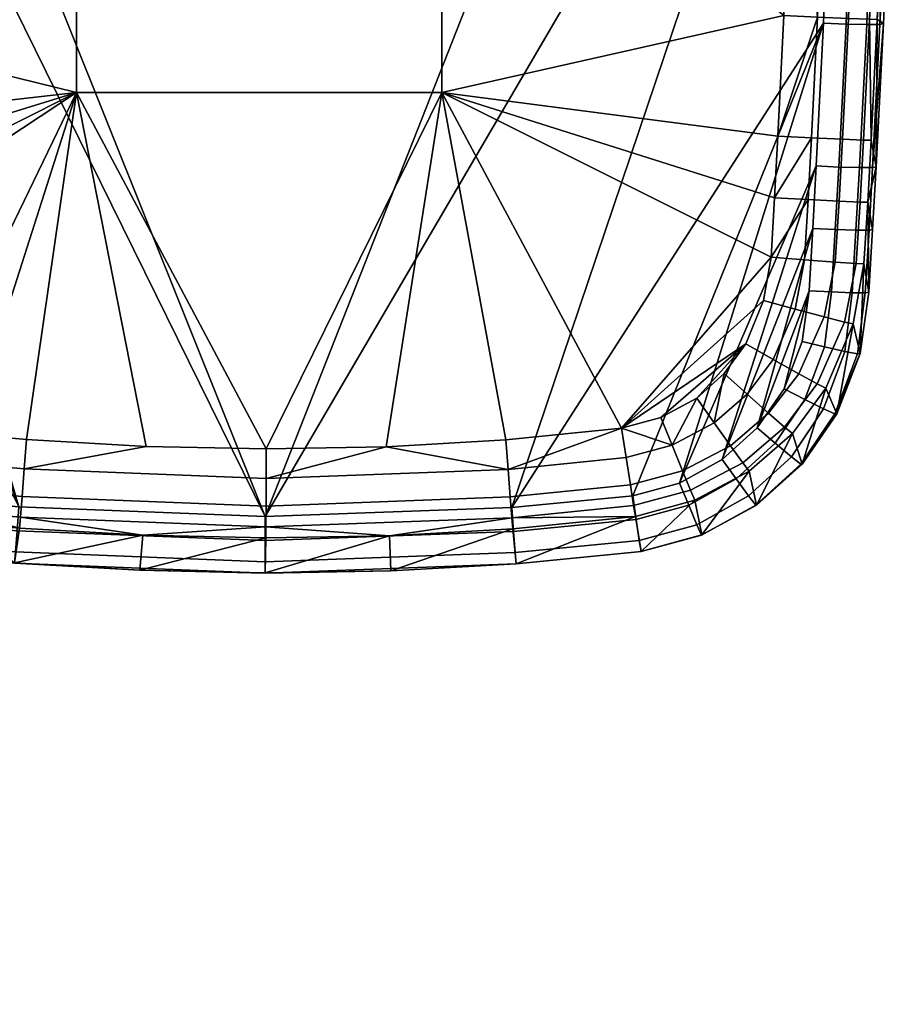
# Model space of a CAD drawing. Header units: millimetres. Extents: x -345 to 345, y -350 to 319.
# Tile 115 of 165: x 264 to 331, y -203 to -129. Entities that reach past the tile are written whole.
import ezdxf

# ---------------------------------------------------------------- set-up
doc = ezdxf.new("R2010")
doc.units = ezdxf.units.MM
doc.header["$MEASUREMENT"] = 0
doc.layers.add('kolecka', color=250, linetype='Continuous')
doc.layers.add('podrucky', color=7, linetype='Continuous')

msp = doc.modelspace()

# ---------------------------------------------------------------- meshes
at = {"layer": 'kolecka'}
mesh = msp.add_polyface(dxfattribs=at)
corners = [(23, -330.993, 49.211), (23, -345.048, 32.085), (23, -326.585, 50.548), (23, -343.711, 36.493), (23, -335.056, 47.04), (23, -338.617, 44.117), (23, -317.415, 50.548), (23, -341.54, 40.556), (23, -298.952, 22.915), (23, -298.952, 32.085), (23, -308.944, 47.04), (23, -313.007, 49.211), (23, -322, 51), (23, -302.46, 40.556), (23, -305.383, 44.117), (23, -300.289, 36.493), (23, -345.048, 22.915), (23, -345.5, 27.5), (23, -343.711, 18.507), (23, -335.056, 7.96), (23, -341.54, 14.444), (23, -338.617, 10.883), (23, -330.993, 5.789), (23, -326.585, 4.452), (23, -322, 4), (23, -302.46, 14.444), (23, -300.289, 18.507), (23, -308.944, 7.96), (23, -298.5, 27.5), (23, -313.007, 5.789), (23, -305.383, 10.883), (23, -317.415, 4.452), (299.408, -110.805, 32.085), (299.408, -100.813, 47.04), (299.408, -92.341, 50.548), (299.408, -96.75, 49.211), (299.408, -109.468, 36.493), (299.408, -104.374, 44.117), (299.408, -83.172, 50.548), (299.408, -107.296, 40.556)]
mesh.append_faces([[corners[k] for k in face] for face in [(0, 1, 2, 2), (3, 4, 5, 5), (2, 1, 6, 6), (4, 3, 1, 1), (5, 7, 3, 3), (1, 8, 9, 9), (9, 10, 6, 6), (6, 10, 11, 11), (6, 12, 2, 2), (13, 14, 10, 10), (13, 9, 15, 15), (13, 10, 9, 9), (6, 1, 9, 9), (16, 1, 17, 17), (18, 19, 16, 16), (19, 18, 20, 20), (20, 21, 19, 19), (16, 22, 23, 23), (16, 23, 8, 8), (22, 16, 19, 19), (24, 8, 23, 23), (8, 25, 26, 26), (27, 25, 8, 8), (8, 28, 9, 9), (8, 29, 27, 27), (27, 30, 25, 25), (29, 8, 31, 31), (8, 24, 31, 31), (16, 8, 1, 1), (32, 33, 34, 34), (33, 35, 34, 34), (36, 37, 33, 33), (34, 38, 32, 32), (33, 32, 36, 36), (37, 36, 39, 39)]])
at = {"layer": 'podrucky'}
mesh = msp.add_polyface(dxfattribs=at)
corners = [(238.264, -55.318, 644.73), (282.837, -166.465, 649.105), (238.464, -76.431, 645.561), (241.908, -91.699, 672.37), (242.45, -105.517, 672.555), (268.681, -107.916, 672.576), (296.069, -107.916, 672.576), (268.608, -81.835, 672.169), (241.642, -82.485, 672.184), (268.681, -54.435, 671.311), (273.313, -101.305, 646.54), (274.324, -96.105, 644.214), (277.635, -97.582, 644.337), (276.854, -102.984, 646.606), (273.509, -85.867, 638.554), (274.415, -82.706, 635.402), (276.752, -84.266, 635.588), (276.043, -87.586, 638.738), (272.481, -89.656, 641.447), (275.234, -91.532, 641.614), (271.332, -94.073, 644.08), (270.062, -99.117, 646.454), (274.271, -76.579, 628.179), (274.893, -75.478, 624.286), (276.405, -76.986, 624.39), (275.863, -78.265, 628.32), (273.487, -78.316, 631.825), (275.2, -80.172, 631.991), (272.541, -80.687, 635.224), (271.432, -83.693, 638.376), (270.159, -87.334, 641.282), (268.725, -91.61, 643.94), (267.126, -96.521, 646.352), (272.3, -76.175, 631.671), (273.174, -74.602, 628.044), (271.197, -78.386, 635.06), (269.866, -81.234, 638.211), (268.308, -84.72, 641.124), (266.521, -88.844, 643.799), (264.507, -93.605, 646.237), (270.395, -75.966, 634.913), (271.657, -73.912, 631.533), (268.816, -78.645, 638.061), (266.924, -81.951, 640.977), (264.717, -85.883, 643.661), (262.195, -90.44, 646.112), (268.027, -76.079, 637.925), (269.862, -73.592, 634.782), (265.802, -79.157, 640.839), (263.185, -82.824, 643.524), (260.176, -87.081, 645.98), (260.641, -76.431, 643.232), (263.846, -73.411, 640.542), (256.951, -79.942, 645.699)]
mesh.append_faces([[corners[k] for k in face] for face in [(0, 1, 2, 2), (3, 4, 5, 5), (6, 7, 5, 5), (5, 7, 8, 8), (9, 8, 7, 7), (10, 11, 12, 13), (14, 15, 16, 17), (18, 14, 17, 19), (20, 18, 19, 11), (21, 20, 11, 10), (22, 23, 24, 25), (26, 22, 25, 27), (28, 26, 27, 15), (29, 28, 15, 14), (30, 29, 14, 18), (31, 30, 18, 20), (32, 31, 20, 21), (33, 34, 22, 26), (35, 33, 26, 28), (36, 35, 28, 29), (37, 36, 29, 30), (38, 37, 30, 31), (39, 38, 31, 32), (40, 41, 33, 35), (42, 40, 35, 36), (43, 42, 36, 37), (44, 43, 37, 38), (45, 44, 38, 39), (46, 47, 40, 42), (48, 46, 42, 43), (49, 48, 43, 44), (50, 49, 44, 45), (51, 52, 48, 49), (53, 51, 49, 50)]])
mesh = msp.add_polyface(dxfattribs=at)
corners = [(301.316, -165.789, 649.078), (326.041, -92.568, 646.196), (324.711, -129.464, 647.649), (282.837, -166.465, 649.105), (326.486, -55.651, 644.743), (238.264, -55.318, 644.73), (268.681, -107.916, 672.576), (268.681, -134.657, 672.577), (296.069, -134.657, 672.577), (296.069, -107.916, 672.576), (321.285, -137.938, 672.548), (321.037, -142.556, 672.496), (321.73, -128.891, 672.612), (322.489, -110.185, 672.592), (323.03, -91.473, 672.366), (296.069, -81.172, 672.154), (282.896, -161.384, 672.157), (324.252, -129.006, 672.141), (323.805, -138.065, 672.076), (323.555, -142.695, 672.025), (301.925, -96.52, 646.352), (300.003, -90.76, 644.225), (302.338, -88.189, 644.047), (304.543, -93.607, 646.237), (298.99, -99.114, 646.454), (297.414, -93.079, 644.374), (294.572, -95.082, 644.486), (293.508, -89.65, 642.074), (295.993, -87.813, 641.946), (295.736, -101.305, 646.54), (291.499, -96.669, 644.551), (290.839, -91.156, 642.137), (292.197, -102.984, 646.606), (288.228, -97.82, 644.559), (288.004, -92.377, 642.122), (288.426, -104.046, 646.648), (284.921, -93.229, 642.039), (285.012, -88.729, 639.232), (287.755, -87.716, 639.337), (284.759, -98.457, 644.516), (284.525, -104.412, 646.662), (281.616, -93.405, 641.92), (281.98, -89.096, 639.088), (281.164, -98.388, 644.44), (280.625, -104.046, 646.648), (278.324, -92.821, 641.775), (278.92, -88.7, 638.92), (277.635, -97.582, 644.337), (276.854, -102.984, 646.606), (275.234, -91.532, 641.614), (276.043, -87.586, 638.738), (274.324, -96.105, 644.214)]
mesh.append_faces([[corners[k] for k in face] for face in [(0, 1, 2, 2), (3, 4, 1, 1), (5, 4, 3, 3), (6, 7, 8, 9), (10, 8, 11, 11), (12, 8, 10, 10), (13, 9, 12, 12), (13, 14, 9, 9), (15, 9, 14, 14), (8, 12, 9, 9), (16, 8, 7, 7), (17, 13, 12, 12), (11, 18, 10, 10), (10, 17, 12, 12), (18, 11, 19, 19), (20, 21, 22, 23), (24, 25, 21, 20), (26, 27, 28, 25), (29, 26, 25, 24), (30, 31, 27, 26), (32, 30, 26, 29), (33, 34, 31, 30), (35, 33, 30, 32), (36, 37, 38, 34), (39, 36, 34, 33), (40, 39, 33, 35), (41, 42, 37, 36), (43, 41, 36, 39), (44, 43, 39, 40), (45, 46, 42, 41), (47, 45, 41, 43), (48, 47, 43, 44), (49, 50, 46, 45), (51, 49, 45, 47)]])
mesh = msp.add_polyface(dxfattribs=at)
corners = [(241.51, -139.693, 648.051), (255.402, -164.834, 649.041), (250.335, -163.019, 648.969), (240.088, -118.627, 647.222), (259.771, -165.335, 649.061), (264.359, -165.737, 649.076), (239.072, -97.537, 646.392), (238.464, -76.431, 645.561), (282.837, -166.465, 649.105), (251.622, -167.331, 650.757), (248.635, -165.95, 650.694), (249.441, -164.578, 649.412), (255.094, -166.607, 649.493), (246.841, -162.763, 649.336), (247.998, -161.397, 648.906), (259.589, -167.122, 649.513), (273.903, -161.199, 672.161), (268.681, -134.657, 672.577), (264.925, -160.673, 672.173), (260.477, -160.281, 672.182), (256.49, -159.81, 672.193), (245.674, -149.828, 672.39), (248.823, -155.557, 672.284), (252.312, -158.303, 672.227), (245.076, -146.517, 672.442), (244.703, -142.05, 672.502), (244.352, -137.445, 672.552), (243.729, -128.53, 672.614), (268.681, -107.916, 672.576), (242.45, -105.517, 672.555), (264.753, -162.885, 671.758), (264.59, -164.954, 670.574), (282.889, -165.676, 670.556), (282.892, -163.602, 671.74), (260.038, -164.554, 670.583), (259.876, -166.102, 668.77), (264.467, -166.505, 668.761), (260.25, -162.489, 671.767), (255.667, -164.022, 670.601), (255.363, -165.549, 668.793), (256.066, -161.986, 671.78), (250.22, -162.082, 670.627), (249.45, -163.443, 668.802), (251.235, -160.257, 671.816), (249.033, -164.157, 666.689), (255.196, -166.365, 666.697), (247.125, -157.1, 671.865)]
mesh.append_faces([[corners[k] for k in face] for face in [(0, 1, 2, 2), (1, 3, 4, 4), (3, 5, 4, 4), (6, 7, 5, 5), (7, 8, 5, 5), (9, 10, 11, 11), (11, 2, 1, 12), (13, 14, 2, 11), (12, 1, 4, 15), (16, 17, 18, 18), (19, 18, 17, 17), (17, 20, 19, 19), (20, 17, 21, 21), (22, 23, 20, 20), (20, 21, 22, 22), (21, 17, 24, 24), (25, 24, 17, 17), (17, 26, 25, 25), (26, 17, 27, 27), (28, 29, 27, 27), (28, 27, 17, 17), (30, 31, 32, 33), (34, 35, 36, 31), (37, 34, 31, 30), (38, 39, 35, 34), (40, 38, 34, 37), (41, 42, 39, 38), (43, 41, 38, 40), (39, 42, 44, 45), (37, 30, 18, 19), (20, 23, 43, 40), (37, 20, 40, 40), (30, 16, 18, 18), (37, 19, 20, 20), (46, 43, 23, 22)]])
mesh = msp.add_polyface(dxfattribs=at)
corners = [(327.944, -129.565, 649.028), (329.276, -92.591, 647.572), (330.268, -92.553, 649.156), (328.935, -129.55, 650.613), (326.397, -129.532, 647.98), (327.729, -92.595, 646.526), (327.393, -140.292, 649.45), (328.381, -140.284, 651.035), (325.846, -140.248, 648.402), (329.98, -110.998, 651.582), (330.537, -92.493, 650.854), (329.203, -129.496, 652.311), (328.65, -140.232, 652.733), (328.385, -144.93, 652.919), (328.116, -144.981, 651.221), (324.16, -140.169, 648.07), (324.711, -129.464, 647.649), (325.581, -144.938, 648.587), (323.896, -144.853, 648.254), (326.041, -92.568, 646.196), (326.583, -129.108, 670.651), (328.155, -129.171, 668.374), (329.463, -91.696, 668.125), (327.891, -91.62, 670.405), (324.252, -129.006, 672.141), (325.556, -91.539, 671.896), (326.135, -138.172, 670.587), (327.707, -138.233, 668.311), (323.805, -138.065, 672.076), (325.883, -142.811, 670.537), (327.455, -142.873, 668.262), (323.555, -142.695, 672.025), (328.719, -129.186, 665.869), (329.48, -110.473, 665.846), (330.023, -91.753, 665.618), (328.02, -142.874, 665.76), (328.271, -138.238, 665.807), (322.489, -110.185, 672.592), (323.03, -91.473, 672.366), (321.285, -137.938, 672.548)]
mesh.append_faces([[corners[k] for k in face] for face in [(0, 1, 2, 3), (4, 5, 1, 0), (6, 0, 3, 7), (8, 4, 0, 6), (9, 2, 10, 10), (11, 3, 9, 9), (12, 7, 11, 11), (13, 14, 7, 12), (11, 7, 3, 3), (8, 15, 16, 4), (17, 18, 15, 8), (9, 3, 2, 2), (4, 16, 19, 5), (20, 21, 22, 23), (24, 20, 23, 25), (26, 27, 21, 20), (28, 26, 20, 24), (29, 30, 27, 26), (31, 29, 26, 28), (21, 32, 33, 33), (22, 33, 34, 34), (35, 36, 27, 30), (32, 21, 36, 36), (21, 33, 22, 22), (36, 21, 27, 27), (24, 25, 37, 37), (37, 25, 38, 38), (10, 34, 9, 9), (34, 33, 9, 9), (11, 9, 32, 32), (11, 32, 12, 12), (9, 33, 32, 32), (12, 32, 36, 36), (36, 35, 12, 12), (39, 28, 24, 24)]])
mesh = msp.add_polyface(dxfattribs=at)
corners = [(326.041, -92.568, 646.196), (301.316, -165.789, 649.078), (282.837, -166.465, 649.105), (282.831, -169.846, 650.847), (301.578, -169.161, 650.82), (301.647, -170.009, 652.678), (282.829, -170.698, 652.705), (282.834, -168.261, 649.557), (301.454, -167.58, 649.53), (282.829, -170.686, 654.557), (292.244, -170.521, 654.551), (301.652, -169.996, 654.531), (273.417, -170.492, 654.549), (311.022, -169.078, 654.501), (291.888, -161.224, 672.16), (296.069, -134.657, 672.577), (282.896, -161.384, 672.157), (300.867, -160.714, 672.172), (309.563, -159.845, 672.192), (320.768, -147.004, 672.435), (268.681, -134.657, 672.577), (273.903, -161.199, 672.161), (301.038, -162.927, 671.757), (301.2, -164.995, 670.573), (310.221, -164.087, 670.597), (309.901, -162.037, 671.779), (282.889, -165.676, 670.556), (282.886, -167.231, 668.744), (301.323, -166.546, 668.76), (282.892, -163.602, 671.74), (292.138, -167.896, 666.648), (282.885, -168.06, 666.645), (273.637, -167.87, 666.649), (264.467, -166.505, 668.761), (264.753, -162.885, 671.758), (301.391, -167.372, 666.661)]
mesh.append_faces([[corners[k] for k in face] for face in [(0, 1, 2, 2), (3, 4, 5, 6), (7, 8, 4, 3), (9, 6, 10, 10), (5, 11, 10, 10), (12, 6, 9, 9), (13, 11, 5, 5), (10, 6, 5, 5), (7, 2, 1, 8), (14, 15, 16, 16), (17, 15, 14, 14), (17, 18, 15, 15), (18, 19, 15, 15), (20, 21, 16, 16), (22, 23, 24, 25), (26, 27, 28, 23), (29, 26, 23, 22), (17, 14, 22, 22), (28, 27, 30, 30), (27, 31, 30, 30), (27, 32, 31, 31), (33, 32, 27, 27), (29, 16, 21, 34), (29, 14, 16, 16), (14, 29, 22, 22), (28, 30, 35, 35), (31, 12, 9, 9), (9, 10, 30, 30), (11, 35, 10, 10), (30, 31, 9, 9), (35, 30, 10, 10), (12, 31, 32, 32), (25, 18, 22, 22), (22, 18, 17, 17)]])
mesh = msp.add_polyface(dxfattribs=at)
corners = [(324.711, -129.464, 647.649), (310.403, -164.902, 649.044), (301.316, -165.789, 649.078), (313.912, -163.948, 649.006), (314.596, -165.61, 649.453), (318.142, -163.645, 649.37), (319.085, -164.92, 650.627), (315.213, -167.074, 650.737), (310.886, -168.252, 650.787), (315.562, -167.858, 652.591), (311.015, -169.093, 652.648), (310.657, -166.682, 649.496), (301.578, -169.161, 650.82), (301.647, -170.009, 652.678), (301.454, -167.58, 649.53), (315.585, -167.842, 654.443), (311.022, -169.078, 654.501), (317.098, -162.195, 648.937), (320.213, -150.25, 672.383), (309.563, -159.845, 672.192), (318.873, -153.506, 672.324), (321.037, -142.556, 672.496), (296.069, -134.657, 672.577), (320.768, -147.004, 672.435), (312.509, -159.035, 672.21), (315.195, -157.578, 672.242), (314.125, -163.034, 670.61), (314.719, -164.477, 668.788), (318.64, -162.422, 668.738), (317.722, -161.15, 670.607), (313.341, -161.102, 671.798), (316.497, -159.427, 671.825), (310.221, -164.087, 670.597), (310.463, -165.626, 668.787), (309.901, -162.037, 671.779), (301.2, -164.995, 670.573), (301.323, -166.546, 668.76), (310.596, -166.446, 666.69), (315.043, -165.239, 666.678), (301.391, -167.372, 666.661), (301.652, -169.996, 654.531), (319.123, -163.066, 666.585), (317.258, -155.745, 672.28)]
mesh.append_faces([[corners[k] for k in face] for face in [(0, 1, 2, 2), (0, 3, 1, 1), (4, 5, 6, 7), (8, 7, 9, 10), (11, 4, 7, 8), (12, 8, 10, 13), (14, 11, 8, 12), (9, 15, 16, 10), (16, 13, 10, 10), (4, 3, 17, 5), (14, 2, 1, 11), (11, 1, 3, 4), (18, 19, 20, 20), (21, 22, 23, 23), (24, 25, 20, 20), (19, 24, 20, 20), (26, 27, 28, 29), (30, 26, 29, 31), (32, 33, 27, 26), (34, 32, 26, 30), (35, 36, 33, 32), (37, 38, 27, 33), (37, 33, 36, 36), (36, 39, 37, 37), (16, 37, 40, 40), (16, 15, 38, 38), (41, 38, 15, 15), (16, 38, 37, 37), (39, 40, 37, 37), (25, 31, 42, 42), (31, 25, 30, 30), (30, 19, 34, 34), (19, 30, 24, 24), (24, 30, 25, 25)]])
mesh = msp.add_polyface(dxfattribs=at)
corners = [(319.732, -159.805, 648.843), (317.098, -162.195, 648.937), (323.896, -144.853, 648.254), (321.747, -156.875, 648.728), (323.615, -149.527, 648.438), (324.16, -140.169, 648.07), (313.912, -163.948, 649.006), (324.711, -129.464, 647.649), (323.102, -153.331, 648.588), (327.127, -144.986, 649.635), (327.393, -140.292, 649.45), (328.381, -140.284, 651.035), (328.116, -144.981, 651.221), (325.581, -144.938, 648.587), (325.846, -140.248, 648.402), (326.85, -149.675, 649.823), (327.838, -149.674, 651.411), (325.303, -149.62, 648.772), (326.298, -154.085, 650.057), (327.243, -154.26, 651.716), (324.772, -153.742, 648.948), (328.104, -149.624, 653.112), (328.385, -144.93, 652.919), (327.451, -154.244, 653.461), (320.768, -147.004, 672.435), (309.563, -159.845, 672.192), (320.213, -150.25, 672.383), (325.587, -147.39, 670.488), (327.158, -147.491, 668.23), (327.455, -142.873, 668.262), (325.883, -142.811, 670.537), (323.271, -147.213, 671.965), (323.555, -142.695, 672.025), (324.755, -151.485, 670.535), (326.287, -151.875, 668.394), (322.565, -150.898, 671.932), (322.85, -155.748, 670.574), (324.236, -156.503, 668.554), (320.928, -154.673, 671.889), (324.886, -156.831, 666.263), (326.927, -152.012, 666), (327.734, -147.503, 665.741), (328.02, -142.874, 665.76), (318.873, -153.506, 672.324), (328.65, -140.232, 652.733), (321.037, -142.556, 672.496)]
mesh.append_faces([[corners[k] for k in face] for face in [(0, 1, 2, 2), (3, 0, 4, 4), (0, 2, 4, 4), (2, 1, 5, 5), (6, 7, 5, 5), (3, 4, 8, 8), (9, 10, 11, 12), (13, 14, 10, 9), (15, 9, 12, 16), (17, 13, 9, 15), (18, 15, 16, 19), (20, 17, 15, 18), (21, 16, 12, 22), (16, 21, 23, 19), (20, 8, 4, 17), (17, 4, 2, 13), (24, 25, 26, 26), (27, 28, 29, 30), (31, 27, 30, 32), (33, 34, 28, 27), (35, 33, 27, 31), (36, 37, 34, 33), (38, 36, 33, 35), (39, 40, 34, 37), (41, 42, 29, 28), (40, 41, 28, 34), (26, 43, 38, 35), (35, 31, 24, 26), (44, 42, 22, 22), (22, 42, 21, 21), (21, 41, 23, 23), (21, 42, 41, 41), (40, 23, 41, 41), (24, 32, 45, 45), (32, 24, 31, 31)]])
mesh = msp.add_polyface(dxfattribs=at)
corners = [(324.16, -140.169, 648.07), (317.098, -162.195, 648.937), (313.912, -163.948, 649.006), (324.711, -158.38, 650.285), (326.298, -154.085, 650.057), (327.243, -154.26, 651.716), (325.559, -158.76, 652.013), (323.3, -157.68, 649.116), (324.772, -153.742, 648.948), (322.29, -161.974, 650.474), (323.002, -162.525, 652.256), (321.074, -160.96, 649.256), (319.085, -164.92, 650.627), (319.626, -165.609, 652.453), (318.142, -163.645, 649.37), (315.213, -167.074, 650.737), (315.562, -167.858, 652.591), (319.675, -165.606, 654.29), (315.585, -167.842, 654.443), (323.092, -162.532, 654.072), (327.451, -154.244, 653.461), (321.747, -156.875, 648.728), (319.732, -159.805, 648.843), (323.102, -153.331, 648.588), (318.873, -153.506, 672.324), (315.195, -157.578, 672.242), (317.258, -155.745, 672.28), (320.585, -158.718, 670.594), (321.773, -159.752, 668.658), (324.236, -156.503, 668.554), (322.85, -155.748, 670.574), (318.975, -157.288, 671.856), (320.928, -154.673, 671.889), (317.722, -161.15, 670.607), (318.64, -162.422, 668.738), (316.497, -159.427, 671.825), (322.368, -160.245, 666.441), (324.886, -156.831, 666.263), (319.123, -163.066, 666.585), (314.719, -164.477, 668.788), (315.043, -165.239, 666.678), (326.927, -152.012, 666), (325.702, -158.765, 653.799)]
mesh.append_faces([[corners[k] for k in face] for face in [(0, 1, 2, 2), (3, 4, 5, 6), (7, 8, 4, 3), (9, 3, 6, 10), (11, 7, 3, 9), (12, 9, 10, 13), (14, 11, 9, 12), (15, 12, 13, 16), (13, 17, 18, 16), (17, 13, 10, 19), (19, 10, 6, 6), (6, 5, 20, 20), (21, 7, 11, 22), (23, 8, 7, 21), (14, 1, 22, 11), (24, 25, 26, 26), (27, 28, 29, 30), (31, 27, 30, 32), (33, 34, 28, 27), (35, 33, 27, 31), (29, 28, 36, 37), (38, 36, 28, 34), (34, 39, 40, 38), (31, 32, 24, 26), (20, 41, 42, 42), (42, 37, 19, 19), (19, 36, 17, 17), (17, 38, 18, 18), (42, 41, 37, 37), (38, 17, 36, 36), (37, 36, 19, 19), (6, 20, 42, 42), (6, 42, 19, 19), (26, 35, 31, 31)]])
mesh = msp.add_polyface(dxfattribs=at)
corners = [(264.093, -169.108, 650.818), (282.831, -169.846, 650.847), (282.829, -170.698, 652.705), (264.021, -169.956, 652.676), (264.219, -167.527, 649.528), (282.834, -168.261, 649.557), (259.425, -168.699, 650.802), (259.332, -169.546, 652.66), (259.589, -167.122, 649.513), (254.66, -169.006, 652.648), (254.816, -168.17, 650.786), (255.094, -166.607, 649.493), (248.148, -166.661, 654.398), (248.179, -166.681, 652.547), (251.311, -168.124, 652.622), (254.65, -168.988, 654.503), (248.635, -165.95, 650.694), (251.622, -167.331, 650.757), (249.441, -164.578, 649.412), (273.417, -170.492, 654.549), (282.837, -166.465, 649.105), (264.359, -165.737, 649.076), (264.017, -169.944, 654.528), (259.326, -169.533, 654.512), (259.771, -165.335, 649.061), (264.59, -164.954, 670.574), (264.467, -166.505, 668.761), (282.886, -167.231, 668.744), (282.889, -165.676, 670.556), (259.787, -166.926, 666.67), (249.033, -164.157, 666.689), (273.637, -167.87, 666.649), (264.398, -167.331, 666.66), (255.196, -166.365, 666.697), (259.876, -166.102, 668.77), (255.363, -165.549, 668.793)]
mesh.append_faces([[corners[k] for k in face] for face in [(0, 1, 2, 3), (4, 5, 1, 0), (6, 0, 3, 7), (8, 4, 0, 6), (9, 10, 6, 6), (6, 7, 9, 9), (11, 8, 6, 10), (12, 13, 14, 14), (9, 15, 14, 14), (16, 17, 14, 13), (17, 10, 9, 14), (11, 10, 17, 17), (18, 11, 17, 17), (3, 2, 19, 19), (20, 5, 4, 21), (19, 22, 3, 3), (12, 14, 15, 15), (7, 23, 15, 9), (3, 22, 23, 7), (8, 24, 21, 4), (25, 26, 27, 28), (29, 23, 22, 22), (29, 15, 23, 23), (30, 12, 15, 15), (31, 22, 19, 19), (32, 29, 22, 22), (29, 33, 15, 15), (22, 31, 32, 32), (33, 30, 15, 15), (26, 32, 31, 31), (32, 34, 29, 29), (29, 35, 33, 33), (29, 34, 35, 35), (34, 32, 26, 26)]])

doc.saveas('drawing.dxf')
